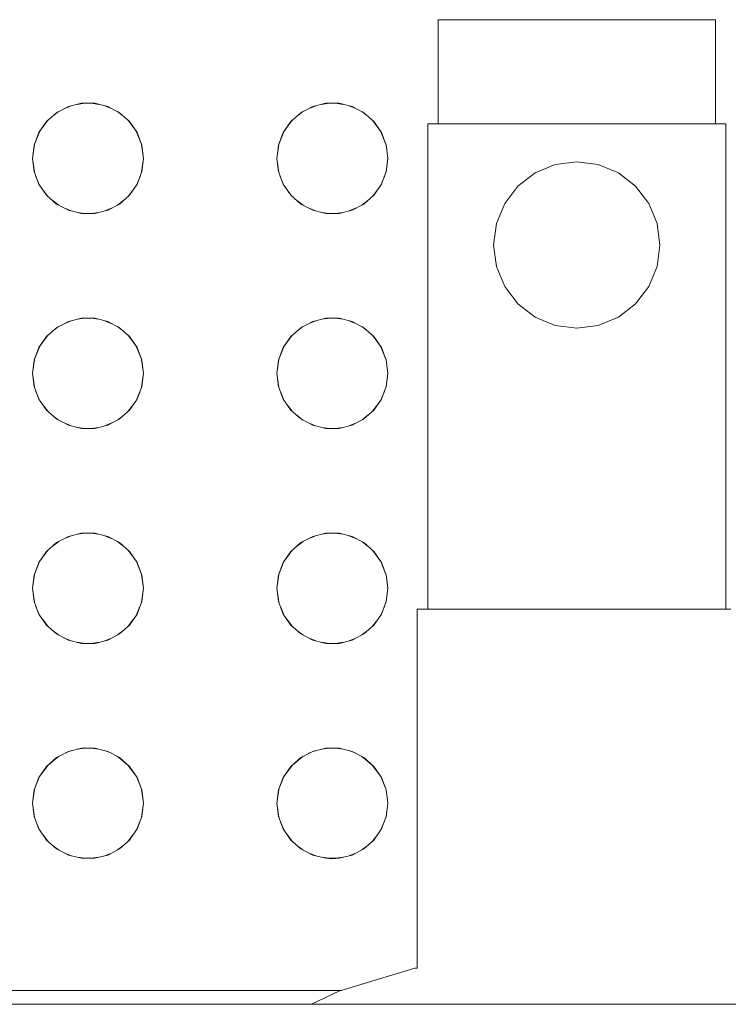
# Model space of a CAD drawing. Header units: millimetres. Extents: x 4480191 to 4481199, y -30324204 to -30323479.
# Tile 168 of 243: x 4480205.503 to 4480205.707, y -30323783.644 to -30323783.36. Entities that reach past the tile are written whole.
import ezdxf

# ---------------------------------------------------------------- set-up
doc = ezdxf.new("R2010")
doc.units = ezdxf.units.MM
doc.layers.add('IFC-Elemento construtivo genérico-Contorno', color=253, linetype='Continuous', lineweight=5)

msp = doc.modelspace()

# ---------------------------------------------------------------- linework, layer by layer
at = {"layer": 'IFC-Elemento construtivo genérico-Contorno', "color": 8, "lineweight": 5}
for p, q in [((4480205.62334, -30323783.36026), (4480205.6247, -30323783.36026)), ((4480205.62334, -30323783.39026), (4480205.62334, -30323783.36026)), ((4480205.6247, -30323783.36026), (4480205.6287, -30323783.36026)), ((4480205.6287, -30323783.36026), (4480205.63505, -30323783.36026)), ((4480205.63505, -30323783.36026), (4480205.64334, -30323783.36026)), ((4480205.64334, -30323783.36026), (4480205.65299, -30323783.36026)), ((4480205.65299, -30323783.36026), (4480205.66334, -30323783.36026)), ((4480205.66334, -30323783.36026), (4480205.67369, -30323783.36026)), ((4480205.67369, -30323783.36026), (4480205.68334, -30323783.36026)), ((4480205.68334, -30323783.36026), (4480205.69162, -30323783.36026)), ((4480205.69162, -30323783.36026), (4480205.69798, -30323783.36026)), ((4480205.69798, -30323783.36026), (4480205.70198, -30323783.36026)), ((4480205.70198, -30323783.36026), (4480205.70334, -30323783.36026)), ((4480205.70334, -30323783.39026), (4480205.70334, -30323783.36026)), ((4480205.51541, -30323783.38597), (4480205.51754, -30323783.38509)), ((4480205.51668, -30323783.3853), (4480205.52043, -30323783.38438)), ((4480205.51921, -30323783.38469), (4480205.52147, -30323783.38438)), ((4480205.52043, -30323783.38438), (4480205.52428, -30323783.38438)), ((4480205.52324, -30323783.38438), (4480205.5255, -30323783.38468)), ((4480205.52428, -30323783.38438), (4480205.52803, -30323783.3853)), ((4480205.52717, -30323783.3851), (4480205.52929, -30323783.38597)), ((4480205.58591, -30323783.38597), (4480205.58804, -30323783.38509)), ((4480205.58717, -30323783.3853), (4480205.59092, -30323783.38438)), ((4480205.5897, -30323783.38469), (4480205.59196, -30323783.38438)), ((4480205.59092, -30323783.38438), (4480205.59478, -30323783.38438)), ((4480205.59374, -30323783.38438), (4480205.59599, -30323783.38469)), ((4480205.59478, -30323783.38438), (4480205.59852, -30323783.3853)), ((4480205.59766, -30323783.38509), (4480205.59979, -30323783.38597)), ((4480205.51038, -30323783.38966), (4480205.51327, -30323783.3871)), ((4480205.51204, -30323783.38818), (4480205.51386, -30323783.38679)), ((4480205.51327, -30323783.3871), (4480205.51668, -30323783.3853)), ((4480205.52803, -30323783.3853), (4480205.53144, -30323783.3871)), ((4480205.53085, -30323783.38679), (4480205.53267, -30323783.38818)), ((4480205.53144, -30323783.3871), (4480205.53433, -30323783.38966)), ((4480205.58087, -30323783.38966), (4480205.58376, -30323783.3871)), ((4480205.58252, -30323783.38819), (4480205.58435, -30323783.38679)), ((4480205.58376, -30323783.3871), (4480205.58717, -30323783.3853)), ((4480205.59852, -30323783.3853), (4480205.60194, -30323783.3871)), ((4480205.60134, -30323783.38679), (4480205.60317, -30323783.38819)), ((4480205.60194, -30323783.3871), (4480205.60482, -30323783.38966)), ((4480205.50819, -30323783.39283), (4480205.51079, -30323783.38929)), ((4480205.50819, -30323783.39283), (4480205.51038, -30323783.38966)), ((4480205.53392, -30323783.38929), (4480205.53652, -30323783.39283)), ((4480205.53433, -30323783.38966), (4480205.53652, -30323783.39283)), ((4480205.57868, -30323783.39283), (4480205.58129, -30323783.38929)), ((4480205.57868, -30323783.39283), (4480205.58087, -30323783.38966)), ((4480205.60441, -30323783.38929), (4480205.60701, -30323783.39283)), ((4480205.60482, -30323783.38966), (4480205.60701, -30323783.39283)), ((4480205.62034, -30323783.39026), (4480205.6218, -30323783.39026)), ((4480205.62034, -30323783.53026), (4480205.62034, -30323783.39026)), ((4480205.6218, -30323783.39026), (4480205.6261, -30323783.39026)), ((4480205.6247, -30323783.39026), (4480205.6287, -30323783.39026)), ((4480205.6261, -30323783.39026), (4480205.63293, -30323783.39026)), ((4480205.6287, -30323783.39026), (4480205.63505, -30323783.39026)), ((4480205.63293, -30323783.39026), (4480205.64184, -30323783.39026)), ((4480205.63505, -30323783.39026), (4480205.64334, -30323783.39026)), ((4480205.64184, -30323783.39026), (4480205.65221, -30323783.39026)), ((4480205.64334, -30323783.39026), (4480205.65299, -30323783.39026)), ((4480205.65221, -30323783.39026), (4480205.66334, -30323783.39026)), ((4480205.66334, -30323783.39026), (4480205.67447, -30323783.39026)), ((4480205.67369, -30323783.39026), (4480205.68334, -30323783.39026)), ((4480205.67447, -30323783.39026), (4480205.68484, -30323783.39026)), ((4480205.68334, -30323783.39026), (4480205.69162, -30323783.39026)), ((4480205.68484, -30323783.39026), (4480205.69375, -30323783.39026)), ((4480205.69162, -30323783.39026), (4480205.69798, -30323783.39026)), ((4480205.69375, -30323783.39026), (4480205.70058, -30323783.39026)), ((4480205.69798, -30323783.39026), (4480205.70198, -30323783.39026)), ((4480205.70058, -30323783.39026), (4480205.70487, -30323783.39026)), ((4480205.70487, -30323783.39026), (4480205.70634, -30323783.39026)), ((4480205.70634, -30323783.53026), (4480205.70634, -30323783.39026)), ((4480205.50682, -30323783.39644), (4480205.50837, -30323783.39258)), ((4480205.50682, -30323783.39644), (4480205.50819, -30323783.39283)), ((4480205.53634, -30323783.39259), (4480205.53789, -30323783.39644)), ((4480205.53652, -30323783.39283), (4480205.53789, -30323783.39644)), ((4480205.57731, -30323783.39644), (4480205.57886, -30323783.39259)), ((4480205.57731, -30323783.39644), (4480205.57868, -30323783.39283)), ((4480205.60683, -30323783.39258), (4480205.60838, -30323783.39644)), ((4480205.60701, -30323783.39283), (4480205.60838, -30323783.39644)), ((4480205.50636, -30323783.40026), (4480205.50688, -30323783.39629)), ((4480205.50636, -30323783.40026), (4480205.50682, -30323783.39644)), ((4480205.53783, -30323783.39629), (4480205.53835, -30323783.40026)), ((4480205.53789, -30323783.39644), (4480205.53835, -30323783.40026)), ((4480205.57685, -30323783.40026), (4480205.57737, -30323783.39629)), ((4480205.57685, -30323783.40026), (4480205.57731, -30323783.39644)), ((4480205.60832, -30323783.39629), (4480205.60885, -30323783.40026)), ((4480205.60838, -30323783.39644), (4480205.60885, -30323783.40026)), ((4480205.50636, -30323783.40026), (4480205.50688, -30323783.40425)), ((4480205.50636, -30323783.40026), (4480205.50682, -30323783.40409)), ((4480205.53783, -30323783.40425), (4480205.53835, -30323783.40026)), ((4480205.53789, -30323783.40409), (4480205.53835, -30323783.40026)), ((4480205.57685, -30323783.40026), (4480205.57737, -30323783.40425)), ((4480205.57685, -30323783.40026), (4480205.57731, -30323783.40409)), ((4480205.60832, -30323783.40425), (4480205.60885, -30323783.40026)), ((4480205.60838, -30323783.40409), (4480205.60885, -30323783.40026)), ((4480205.65134, -30323783.40448), (4480205.65713, -30323783.40208)), ((4480205.65713, -30323783.40208), (4480205.66334, -30323783.40127)), ((4480205.66334, -30323783.40127), (4480205.66955, -30323783.40208)), ((4480205.66955, -30323783.40208), (4480205.67534, -30323783.40448)), ((4480205.50682, -30323783.40409), (4480205.50819, -30323783.40771)), ((4480205.53652, -30323783.40771), (4480205.53789, -30323783.40409)), ((4480205.57731, -30323783.40409), (4480205.57868, -30323783.40771)), ((4480205.60701, -30323783.40771), (4480205.60838, -30323783.40409)), ((4480205.64637, -30323783.40829), (4480205.65134, -30323783.40448)), ((4480205.67534, -30323783.40448), (4480205.68031, -30323783.40829)), ((4480205.50733, -30323783.40545), (4480205.50839, -30323783.408)), ((4480205.50819, -30323783.40771), (4480205.51038, -30323783.41088)), ((4480205.53433, -30323783.41088), (4480205.53652, -30323783.40771)), ((4480205.53632, -30323783.40799), (4480205.53737, -30323783.40547)), ((4480205.57783, -30323783.40547), (4480205.57888, -30323783.408)), ((4480205.57868, -30323783.40771), (4480205.58087, -30323783.41088)), ((4480205.60482, -30323783.41088), (4480205.60701, -30323783.40771)), ((4480205.60681, -30323783.408), (4480205.60787, -30323783.40545)), ((4480205.50924, -30323783.40923), (4480205.51076, -30323783.41122)), ((4480205.53395, -30323783.41122), (4480205.53546, -30323783.40924)), ((4480205.57973, -30323783.40924), (4480205.58126, -30323783.41122)), ((4480205.60444, -30323783.41122), (4480205.60596, -30323783.40923)), ((4480205.64255, -30323783.41326), (4480205.64637, -30323783.40829)), ((4480205.68031, -30323783.40829), (4480205.68412, -30323783.41326)), ((4480205.51038, -30323783.41088), (4480205.51327, -30323783.41344)), ((4480205.51201, -30323783.41232), (4480205.51389, -30323783.41376)), ((4480205.51327, -30323783.41344), (4480205.51668, -30323783.41522)), ((4480205.52803, -30323783.41522), (4480205.53144, -30323783.41344)), ((4480205.53082, -30323783.41376), (4480205.5327, -30323783.41232)), ((4480205.53144, -30323783.41344), (4480205.53433, -30323783.41088)), ((4480205.58087, -30323783.41088), (4480205.58376, -30323783.41344)), ((4480205.5825, -30323783.41231), (4480205.58438, -30323783.41376)), ((4480205.58376, -30323783.41344), (4480205.58717, -30323783.41522)), ((4480205.59852, -30323783.41522), (4480205.60194, -30323783.41344)), ((4480205.60132, -30323783.41376), (4480205.60319, -30323783.41232)), ((4480205.60194, -30323783.41344), (4480205.60482, -30323783.41088)), ((4480205.64016, -30323783.41905), (4480205.64255, -30323783.41326)), ((4480205.68412, -30323783.41326), (4480205.68652, -30323783.41905)), ((4480205.5154, -30323783.41455), (4480205.51751, -30323783.41543)), ((4480205.51668, -30323783.41522), (4480205.52043, -30323783.41615)), ((4480205.51924, -30323783.41586), (4480205.52147, -30323783.41615)), ((4480205.52043, -30323783.41615), (4480205.52428, -30323783.41615)), ((4480205.52324, -30323783.41615), (4480205.52547, -30323783.41586)), ((4480205.52428, -30323783.41615), (4480205.52803, -30323783.41522)), ((4480205.52721, -30323783.41543), (4480205.5293, -30323783.41456)), ((4480205.5859, -30323783.41456), (4480205.588, -30323783.41543)), ((4480205.58717, -30323783.41522), (4480205.59092, -30323783.41615)), ((4480205.58973, -30323783.41586), (4480205.59196, -30323783.41615)), ((4480205.59092, -30323783.41615), (4480205.59478, -30323783.41615)), ((4480205.59374, -30323783.41615), (4480205.59596, -30323783.41586)), ((4480205.59478, -30323783.41615), (4480205.59852, -30323783.41522)), ((4480205.5977, -30323783.41543), (4480205.5998, -30323783.41456)), ((4480205.63934, -30323783.42526), (4480205.64016, -30323783.41905)), ((4480205.68652, -30323783.41905), (4480205.68734, -30323783.42526)), ((4480205.63934, -30323783.42526), (4480205.64016, -30323783.43147)), ((4480205.68652, -30323783.43147), (4480205.68734, -30323783.42526)), ((4480205.64016, -30323783.43147), (4480205.64255, -30323783.43727)), ((4480205.68412, -30323783.43727), (4480205.68652, -30323783.43147)), ((4480205.64255, -30323783.43727), (4480205.64637, -30323783.44224)), ((4480205.68031, -30323783.44224), (4480205.68412, -30323783.43727)), ((4480205.64637, -30323783.44224), (4480205.65134, -30323783.44605)), ((4480205.67534, -30323783.44605), (4480205.68031, -30323783.44224)), ((4480205.51327, -30323783.4491), (4480205.51668, -30323783.4473)), ((4480205.51543, -30323783.44796), (4480205.5175, -30323783.44711)), ((4480205.51668, -30323783.4473), (4480205.52043, -30323783.44639)), ((4480205.51927, -30323783.44667), (4480205.52145, -30323783.44639)), ((4480205.52043, -30323783.44639), (4480205.52428, -30323783.44639)), ((4480205.52326, -30323783.44639), (4480205.52543, -30323783.44667)), ((4480205.52428, -30323783.44639), (4480205.52803, -30323783.4473)), ((4480205.52722, -30323783.44711), (4480205.52927, -30323783.44796)), ((4480205.52803, -30323783.4473), (4480205.53144, -30323783.4491)), ((4480205.58376, -30323783.4491), (4480205.58717, -30323783.4473)), ((4480205.58593, -30323783.44796), (4480205.58799, -30323783.44711)), ((4480205.58717, -30323783.4473), (4480205.59092, -30323783.44639)), ((4480205.58977, -30323783.44667), (4480205.59194, -30323783.44639)), ((4480205.59092, -30323783.44639), (4480205.59478, -30323783.44639)), ((4480205.59375, -30323783.44639), (4480205.59593, -30323783.44667)), ((4480205.59478, -30323783.44639), (4480205.59852, -30323783.4473)), ((4480205.59771, -30323783.44711), (4480205.59976, -30323783.44796)), ((4480205.59852, -30323783.4473), (4480205.60194, -30323783.4491)), ((4480205.65134, -30323783.44605), (4480205.65713, -30323783.44845)), ((4480205.66955, -30323783.44845), (4480205.67534, -30323783.44605)), ((4480205.51038, -30323783.45166), (4480205.51327, -30323783.4491)), ((4480205.51204, -30323783.45019), (4480205.51386, -30323783.44879)), ((4480205.53085, -30323783.44879), (4480205.53267, -30323783.45019)), ((4480205.53144, -30323783.4491), (4480205.53433, -30323783.45166)), ((4480205.58087, -30323783.45166), (4480205.58376, -30323783.4491)), ((4480205.58252, -30323783.4502), (4480205.58435, -30323783.44879)), ((4480205.60134, -30323783.44879), (4480205.60317, -30323783.4502)), ((4480205.60194, -30323783.4491), (4480205.60482, -30323783.45166)), ((4480205.65713, -30323783.44845), (4480205.66334, -30323783.44927)), ((4480205.66334, -30323783.44927), (4480205.66955, -30323783.44845)), ((4480205.50819, -30323783.45483), (4480205.51079, -30323783.45129)), ((4480205.50819, -30323783.45483), (4480205.51038, -30323783.45166)), ((4480205.53392, -30323783.45129), (4480205.53652, -30323783.45483)), ((4480205.53433, -30323783.45166), (4480205.53652, -30323783.45483)), ((4480205.57868, -30323783.45483), (4480205.58129, -30323783.45129)), ((4480205.57868, -30323783.45483), (4480205.58087, -30323783.45166)), ((4480205.60441, -30323783.45129), (4480205.60701, -30323783.45483)), ((4480205.60482, -30323783.45166), (4480205.60701, -30323783.45483)), ((4480205.50682, -30323783.45844), (4480205.50837, -30323783.45458)), ((4480205.50682, -30323783.45844), (4480205.50819, -30323783.45483)), ((4480205.53634, -30323783.45459), (4480205.53789, -30323783.45844)), ((4480205.53652, -30323783.45483), (4480205.53789, -30323783.45844)), ((4480205.57731, -30323783.45844), (4480205.57886, -30323783.45459)), ((4480205.57731, -30323783.45844), (4480205.57868, -30323783.45483)), ((4480205.60683, -30323783.45458), (4480205.60838, -30323783.45844)), ((4480205.60701, -30323783.45483), (4480205.60838, -30323783.45844)), ((4480205.50636, -30323783.46227), (4480205.50688, -30323783.45829)), ((4480205.50636, -30323783.46227), (4480205.50682, -30323783.45844)), ((4480205.53783, -30323783.45829), (4480205.53835, -30323783.46227)), ((4480205.53789, -30323783.45844), (4480205.53835, -30323783.46227)), ((4480205.57685, -30323783.46227), (4480205.57737, -30323783.45829)), ((4480205.57685, -30323783.46227), (4480205.57731, -30323783.45844)), ((4480205.60832, -30323783.45829), (4480205.60885, -30323783.46227)), ((4480205.60838, -30323783.45844), (4480205.60885, -30323783.46227)), ((4480205.50636, -30323783.46227), (4480205.50688, -30323783.46625)), ((4480205.50636, -30323783.46227), (4480205.50682, -30323783.46609)), ((4480205.53783, -30323783.46625), (4480205.53835, -30323783.46227)), ((4480205.53789, -30323783.46609), (4480205.53835, -30323783.46227)), ((4480205.57685, -30323783.46227), (4480205.57737, -30323783.46625)), ((4480205.57685, -30323783.46227), (4480205.57731, -30323783.46609)), ((4480205.60832, -30323783.46625), (4480205.60885, -30323783.46227)), ((4480205.60838, -30323783.46609), (4480205.60885, -30323783.46227)), ((4480205.50682, -30323783.46609), (4480205.50819, -30323783.4697)), ((4480205.50735, -30323783.46749), (4480205.50838, -30323783.46998)), ((4480205.53633, -30323783.46997), (4480205.53735, -30323783.46751)), ((4480205.53652, -30323783.4697), (4480205.53789, -30323783.46609)), ((4480205.57731, -30323783.46609), (4480205.57868, -30323783.4697)), ((4480205.57785, -30323783.46751), (4480205.57887, -30323783.46997)), ((4480205.60682, -30323783.46998), (4480205.60785, -30323783.46749)), ((4480205.60701, -30323783.4697), (4480205.60838, -30323783.46609)), ((4480205.50819, -30323783.4697), (4480205.51038, -30323783.47287)), ((4480205.53433, -30323783.47287), (4480205.53652, -30323783.4697)), ((4480205.57868, -30323783.4697), (4480205.58087, -30323783.47287)), ((4480205.60482, -30323783.47287), (4480205.60701, -30323783.4697)), ((4480205.50931, -30323783.47132), (4480205.51074, -30323783.47319)), ((4480205.51038, -30323783.47287), (4480205.51327, -30323783.47543)), ((4480205.53144, -30323783.47543), (4480205.53433, -30323783.47287)), ((4480205.53397, -30323783.47319), (4480205.53539, -30323783.47134)), ((4480205.5798, -30323783.47133), (4480205.58124, -30323783.47319)), ((4480205.58087, -30323783.47287), (4480205.58376, -30323783.47543)), ((4480205.60194, -30323783.47543), (4480205.60482, -30323783.47287)), ((4480205.60446, -30323783.47319), (4480205.60589, -30323783.47132)), ((4480205.5121, -30323783.47439), (4480205.51386, -30323783.47574)), ((4480205.51327, -30323783.47543), (4480205.51668, -30323783.47723)), ((4480205.52803, -30323783.47723), (4480205.53144, -30323783.47543)), ((4480205.53086, -30323783.47574), (4480205.53262, -30323783.47439)), ((4480205.58258, -30323783.47438), (4480205.58435, -30323783.47574)), ((4480205.58376, -30323783.47543), (4480205.58717, -30323783.47723)), ((4480205.59852, -30323783.47723), (4480205.60194, -30323783.47543)), ((4480205.60135, -30323783.47574), (4480205.60311, -30323783.47438)), ((4480205.51543, -30323783.47657), (4480205.5175, -30323783.47742)), ((4480205.51668, -30323783.47723), (4480205.52043, -30323783.47814)), ((4480205.51927, -30323783.47786), (4480205.52145, -30323783.47814)), ((4480205.52043, -30323783.47814), (4480205.52428, -30323783.47814)), ((4480205.52326, -30323783.47814), (4480205.52543, -30323783.47786)), ((4480205.52428, -30323783.47814), (4480205.52803, -30323783.47723)), ((4480205.52722, -30323783.47742), (4480205.52927, -30323783.47657)), ((4480205.58593, -30323783.47657), (4480205.58799, -30323783.47742)), ((4480205.58717, -30323783.47723), (4480205.59092, -30323783.47814)), ((4480205.58977, -30323783.47786), (4480205.59194, -30323783.47814)), ((4480205.59092, -30323783.47814), (4480205.59478, -30323783.47814)), ((4480205.59375, -30323783.47814), (4480205.59593, -30323783.47786)), ((4480205.59478, -30323783.47814), (4480205.59852, -30323783.47723)), ((4480205.59771, -30323783.47742), (4480205.59976, -30323783.47657)), ((4480205.51327, -30323783.51109), (4480205.51668, -30323783.50931)), ((4480205.5154, -30323783.50998), (4480205.51751, -30323783.5091)), ((4480205.51668, -30323783.50931), (4480205.52043, -30323783.50838)), ((4480205.51924, -30323783.50867), (4480205.52147, -30323783.50838)), ((4480205.52043, -30323783.50838), (4480205.52428, -30323783.50838)), ((4480205.52324, -30323783.50838), (4480205.52547, -30323783.50867)), ((4480205.52428, -30323783.50838), (4480205.52803, -30323783.50931)), ((4480205.52721, -30323783.5091), (4480205.5293, -30323783.50997)), ((4480205.52803, -30323783.50931), (4480205.53144, -30323783.51109)), ((4480205.58376, -30323783.51109), (4480205.58717, -30323783.50931)), ((4480205.5859, -30323783.50997), (4480205.588, -30323783.5091)), ((4480205.58717, -30323783.50931), (4480205.59092, -30323783.50838)), ((4480205.58973, -30323783.50867), (4480205.59196, -30323783.50838)), ((4480205.59092, -30323783.50838), (4480205.59478, -30323783.50838)), ((4480205.59374, -30323783.50838), (4480205.59596, -30323783.50867)), ((4480205.59478, -30323783.50838), (4480205.59852, -30323783.50931)), ((4480205.5977, -30323783.5091), (4480205.5998, -30323783.50997)), ((4480205.59852, -30323783.50931), (4480205.60194, -30323783.51109)), ((4480205.51038, -30323783.51365), (4480205.51327, -30323783.51109)), ((4480205.51201, -30323783.51221), (4480205.51389, -30323783.51077)), ((4480205.53082, -30323783.51077), (4480205.5327, -30323783.51221)), ((4480205.53144, -30323783.51109), (4480205.53433, -30323783.51365)), ((4480205.58087, -30323783.51365), (4480205.58376, -30323783.51109)), ((4480205.5825, -30323783.51222), (4480205.58438, -30323783.51077)), ((4480205.60132, -30323783.51077), (4480205.60319, -30323783.51221)), ((4480205.60194, -30323783.51109), (4480205.60482, -30323783.51365)), ((4480205.50819, -30323783.51683), (4480205.51079, -30323783.51328)), ((4480205.50819, -30323783.51683), (4480205.51038, -30323783.51365)), ((4480205.53392, -30323783.51328), (4480205.53652, -30323783.51683)), ((4480205.53433, -30323783.51365), (4480205.53652, -30323783.51683)), ((4480205.57868, -30323783.51683), (4480205.58129, -30323783.51328)), ((4480205.57868, -30323783.51683), (4480205.58087, -30323783.51365)), ((4480205.60441, -30323783.51328), (4480205.60701, -30323783.51683)), ((4480205.60482, -30323783.51365), (4480205.60701, -30323783.51683)), ((4480205.50682, -30323783.52044), (4480205.50838, -30323783.51656)), ((4480205.50682, -30323783.52044), (4480205.50819, -30323783.51683)), ((4480205.53633, -30323783.51657), (4480205.53789, -30323783.52044)), ((4480205.53652, -30323783.51683), (4480205.53789, -30323783.52044)), ((4480205.57731, -30323783.52044), (4480205.57887, -30323783.51657)), ((4480205.57731, -30323783.52044), (4480205.57868, -30323783.51683)), ((4480205.60682, -30323783.51656), (4480205.60838, -30323783.52044)), ((4480205.60701, -30323783.51683), (4480205.60838, -30323783.52044)), ((4480205.50636, -30323783.52427), (4480205.50688, -30323783.52029)), ((4480205.50636, -30323783.52427), (4480205.50682, -30323783.52044)), ((4480205.53783, -30323783.52029), (4480205.53835, -30323783.52427)), ((4480205.53789, -30323783.52044), (4480205.53835, -30323783.52427)), ((4480205.57685, -30323783.52427), (4480205.57737, -30323783.52029)), ((4480205.57685, -30323783.52427), (4480205.57731, -30323783.52044)), ((4480205.60832, -30323783.52029), (4480205.60885, -30323783.52427)), ((4480205.60838, -30323783.52044), (4480205.60885, -30323783.52427)), ((4480205.50636, -30323783.52427), (4480205.50688, -30323783.52825)), ((4480205.50636, -30323783.52427), (4480205.50682, -30323783.5281)), ((4480205.53783, -30323783.52825), (4480205.53835, -30323783.52427)), ((4480205.53789, -30323783.5281), (4480205.53835, -30323783.52427)), ((4480205.57685, -30323783.52427), (4480205.57737, -30323783.52825)), ((4480205.57685, -30323783.52427), (4480205.57731, -30323783.5281)), ((4480205.60832, -30323783.52825), (4480205.60885, -30323783.52427)), ((4480205.60838, -30323783.5281), (4480205.60885, -30323783.52427)), ((4480205.50682, -30323783.5281), (4480205.50819, -30323783.5317)), ((4480205.50735, -30323783.52949), (4480205.50838, -30323783.53198)), ((4480205.53633, -30323783.53197), (4480205.53735, -30323783.52951)), ((4480205.53652, -30323783.5317), (4480205.53789, -30323783.5281)), ((4480205.57731, -30323783.5281), (4480205.57868, -30323783.5317)), ((4480205.57785, -30323783.52951), (4480205.57887, -30323783.53197)), ((4480205.60682, -30323783.53198), (4480205.60785, -30323783.52949)), ((4480205.60701, -30323783.5317), (4480205.60838, -30323783.5281)), ((4480205.50819, -30323783.5317), (4480205.51038, -30323783.53487)), ((4480205.53433, -30323783.53487), (4480205.53652, -30323783.5317)), ((4480205.57868, -30323783.5317), (4480205.58087, -30323783.53487)), ((4480205.60482, -30323783.53487), (4480205.60701, -30323783.5317)), ((4480205.61734, -30323783.53026), (4480205.61891, -30323783.53026)), ((4480205.61734, -30323783.63389), (4480205.61734, -30323783.53026)), ((4480205.61891, -30323783.53026), (4480205.6235, -30323783.53026)), ((4480205.6235, -30323783.53026), (4480205.63081, -30323783.53026)), ((4480205.63081, -30323783.53026), (4480205.64034, -30323783.53026)), ((4480205.64034, -30323783.53026), (4480205.65143, -30323783.53026)), ((4480205.65143, -30323783.53026), (4480205.66334, -30323783.53026)), ((4480205.66334, -30323783.53026), (4480205.67524, -30323783.53026)), ((4480205.67524, -30323783.53026), (4480205.68634, -30323783.53026)), ((4480205.68634, -30323783.53026), (4480205.69586, -30323783.53026)), ((4480205.69586, -30323783.53026), (4480205.70318, -30323783.53026)), ((4480205.70318, -30323783.53026), (4480205.70777, -30323783.53026)), ((4480205.50929, -30323783.53329), (4480205.51076, -30323783.53521)), ((4480205.51038, -30323783.53487), (4480205.51327, -30323783.53743)), ((4480205.53144, -30323783.53743), (4480205.53433, -30323783.53487)), ((4480205.53395, -30323783.53521), (4480205.53541, -30323783.5333)), ((4480205.57978, -30323783.53329), (4480205.58126, -30323783.53521)), ((4480205.58087, -30323783.53487), (4480205.58376, -30323783.53743)), ((4480205.60194, -30323783.53743), (4480205.60482, -30323783.53487)), ((4480205.60444, -30323783.53521), (4480205.60592, -30323783.53329)), ((4480205.51204, -30323783.53635), (4480205.51386, -30323783.53774)), ((4480205.51327, -30323783.53743), (4480205.51668, -30323783.53923)), ((4480205.51541, -30323783.53856), (4480205.51754, -30323783.53944)), ((4480205.52717, -30323783.53943), (4480205.52929, -30323783.53856)), ((4480205.52803, -30323783.53923), (4480205.53144, -30323783.53743)), ((4480205.53085, -30323783.53774), (4480205.53267, -30323783.53635)), ((4480205.58252, -30323783.53634), (4480205.58435, -30323783.53774)), ((4480205.58376, -30323783.53743), (4480205.58717, -30323783.53923)), ((4480205.58591, -30323783.53856), (4480205.58804, -30323783.53944)), ((4480205.59766, -30323783.53944), (4480205.59979, -30323783.53856)), ((4480205.59852, -30323783.53923), (4480205.60194, -30323783.53743)), ((4480205.60134, -30323783.53774), (4480205.60317, -30323783.53634)), ((4480205.51668, -30323783.53923), (4480205.52043, -30323783.54015)), ((4480205.51921, -30323783.53984), (4480205.52147, -30323783.54015)), ((4480205.52043, -30323783.54015), (4480205.52428, -30323783.54015)), ((4480205.52324, -30323783.54015), (4480205.5255, -30323783.53985)), ((4480205.52428, -30323783.54015), (4480205.52803, -30323783.53923)), ((4480205.58717, -30323783.53923), (4480205.59092, -30323783.54015)), ((4480205.5897, -30323783.53984), (4480205.59196, -30323783.54015)), ((4480205.59092, -30323783.54015), (4480205.59478, -30323783.54015)), ((4480205.59374, -30323783.54015), (4480205.59599, -30323783.53984)), ((4480205.59478, -30323783.54015), (4480205.59852, -30323783.53923)), ((4480205.51327, -30323783.5731), (4480205.51668, -30323783.57131)), ((4480205.5154, -30323783.57198), (4480205.51751, -30323783.5711)), ((4480205.51668, -30323783.57131), (4480205.52043, -30323783.57038)), ((4480205.51924, -30323783.57067), (4480205.52147, -30323783.57038)), ((4480205.52043, -30323783.57038), (4480205.52428, -30323783.57038)), ((4480205.52324, -30323783.57038), (4480205.52547, -30323783.57067)), ((4480205.52428, -30323783.57038), (4480205.52803, -30323783.57131)), ((4480205.52721, -30323783.5711), (4480205.5293, -30323783.57197)), ((4480205.52803, -30323783.57131), (4480205.53144, -30323783.5731)), ((4480205.58376, -30323783.5731), (4480205.58717, -30323783.57131)), ((4480205.5859, -30323783.57197), (4480205.588, -30323783.5711)), ((4480205.58717, -30323783.57131), (4480205.59092, -30323783.57038)), ((4480205.58973, -30323783.57067), (4480205.59196, -30323783.57038)), ((4480205.59092, -30323783.57038), (4480205.59478, -30323783.57038)), ((4480205.59374, -30323783.57038), (4480205.59596, -30323783.57067)), ((4480205.59478, -30323783.57038), (4480205.59852, -30323783.57131)), ((4480205.5977, -30323783.5711), (4480205.5998, -30323783.57197)), ((4480205.59852, -30323783.57131), (4480205.60194, -30323783.5731)), ((4480205.50819, -30323783.57883), (4480205.51074, -30323783.57536)), ((4480205.51038, -30323783.57565), (4480205.51397, -30323783.57272)), ((4480205.51038, -30323783.57565), (4480205.51327, -30323783.5731)), ((4480205.53075, -30323783.57273), (4480205.53433, -30323783.57565)), ((4480205.53144, -30323783.5731), (4480205.53433, -30323783.57565)), ((4480205.53397, -30323783.57536), (4480205.53652, -30323783.57883)), ((4480205.57868, -30323783.57883), (4480205.58124, -30323783.57535)), ((4480205.58087, -30323783.57565), (4480205.58446, -30323783.57273)), ((4480205.58087, -30323783.57565), (4480205.58376, -30323783.5731)), ((4480205.60124, -30323783.57273), (4480205.60482, -30323783.57565)), ((4480205.60194, -30323783.5731), (4480205.60482, -30323783.57565)), ((4480205.60446, -30323783.57536), (4480205.60701, -30323783.57883)), ((4480205.50819, -30323783.57883), (4480205.51038, -30323783.57565)), ((4480205.53433, -30323783.57565), (4480205.53652, -30323783.57883)), ((4480205.57868, -30323783.57883), (4480205.58087, -30323783.57565)), ((4480205.60482, -30323783.57565), (4480205.60701, -30323783.57883)), ((4480205.50682, -30323783.58244), (4480205.50837, -30323783.57857)), ((4480205.50682, -30323783.58244), (4480205.50819, -30323783.57883)), ((4480205.53634, -30323783.57858), (4480205.53789, -30323783.58244)), ((4480205.53652, -30323783.57883), (4480205.53789, -30323783.58244)), ((4480205.57731, -30323783.58244), (4480205.57886, -30323783.57858)), ((4480205.57731, -30323783.58244), (4480205.57868, -30323783.57883)), ((4480205.60683, -30323783.57857), (4480205.60838, -30323783.58244)), ((4480205.60701, -30323783.57883), (4480205.60838, -30323783.58244)), ((4480205.50636, -30323783.58627), (4480205.50688, -30323783.58229)), ((4480205.50636, -30323783.58627), (4480205.50682, -30323783.58244)), ((4480205.53783, -30323783.58229), (4480205.53835, -30323783.58627)), ((4480205.53789, -30323783.58244), (4480205.53835, -30323783.58627)), ((4480205.57685, -30323783.58627), (4480205.57737, -30323783.58229)), ((4480205.57685, -30323783.58627), (4480205.57731, -30323783.58244)), ((4480205.60832, -30323783.58229), (4480205.60885, -30323783.58627)), ((4480205.60838, -30323783.58244), (4480205.60885, -30323783.58627)), ((4480205.50636, -30323783.58627), (4480205.50688, -30323783.59025)), ((4480205.50636, -30323783.58627), (4480205.50682, -30323783.5901)), ((4480205.53783, -30323783.59025), (4480205.53835, -30323783.58627)), ((4480205.53789, -30323783.5901), (4480205.53835, -30323783.58627)), ((4480205.57685, -30323783.58627), (4480205.57737, -30323783.59025)), ((4480205.57685, -30323783.58627), (4480205.57731, -30323783.5901)), ((4480205.60832, -30323783.59025), (4480205.60885, -30323783.58627)), ((4480205.60838, -30323783.5901), (4480205.60885, -30323783.58627)), ((4480205.50682, -30323783.5901), (4480205.50819, -30323783.5937)), ((4480205.50735, -30323783.59149), (4480205.50838, -30323783.59398)), ((4480205.53633, -30323783.59397), (4480205.53735, -30323783.59151)), ((4480205.53652, -30323783.5937), (4480205.53789, -30323783.5901)), ((4480205.57731, -30323783.5901), (4480205.57868, -30323783.5937)), ((4480205.57785, -30323783.59151), (4480205.57887, -30323783.59397)), ((4480205.60682, -30323783.59398), (4480205.60785, -30323783.59149)), ((4480205.60701, -30323783.5937), (4480205.60838, -30323783.5901)), ((4480205.50819, -30323783.5937), (4480205.51038, -30323783.59688)), ((4480205.50929, -30323783.59529), (4480205.51076, -30323783.59722)), ((4480205.53395, -30323783.59722), (4480205.53541, -30323783.5953)), ((4480205.53433, -30323783.59688), (4480205.53652, -30323783.5937)), ((4480205.57868, -30323783.5937), (4480205.58087, -30323783.59688)), ((4480205.57978, -30323783.59529), (4480205.58126, -30323783.59722)), ((4480205.60444, -30323783.59722), (4480205.60592, -30323783.59529)), ((4480205.60482, -30323783.59688), (4480205.60701, -30323783.5937)), ((4480205.51038, -30323783.59688), (4480205.51327, -30323783.59943)), ((4480205.53144, -30323783.59943), (4480205.53433, -30323783.59688)), ((4480205.58087, -30323783.59688), (4480205.58376, -30323783.59943)), ((4480205.60194, -30323783.59943), (4480205.60482, -30323783.59688)), ((4480205.51204, -30323783.59835), (4480205.51386, -30323783.59975)), ((4480205.51327, -30323783.59943), (4480205.51668, -30323783.60123)), ((4480205.51541, -30323783.60057), (4480205.51754, -30323783.60145)), ((4480205.52717, -30323783.60144), (4480205.52929, -30323783.60057)), ((4480205.52803, -30323783.60123), (4480205.53144, -30323783.59943)), ((4480205.53085, -30323783.59975), (4480205.53267, -30323783.59835)), ((4480205.58252, -30323783.59834), (4480205.58435, -30323783.59975)), ((4480205.58376, -30323783.59943), (4480205.58717, -30323783.60123)), ((4480205.58591, -30323783.60057), (4480205.58804, -30323783.60145)), ((4480205.59766, -30323783.60145), (4480205.59979, -30323783.60057)), ((4480205.59852, -30323783.60123), (4480205.60194, -30323783.59943)), ((4480205.60134, -30323783.59975), (4480205.60317, -30323783.59834)), ((4480205.51668, -30323783.60123), (4480205.52043, -30323783.60215)), ((4480205.51921, -30323783.60185), (4480205.52147, -30323783.60215)), ((4480205.52043, -30323783.60215), (4480205.52428, -30323783.60215)), ((4480205.52324, -30323783.60215), (4480205.5255, -30323783.60186)), ((4480205.52428, -30323783.60215), (4480205.52803, -30323783.60123)), ((4480205.58717, -30323783.60123), (4480205.59092, -30323783.60215)), ((4480205.5897, -30323783.60185), (4480205.59196, -30323783.60215)), ((4480205.59092, -30323783.60215), (4480205.59478, -30323783.60215)), ((4480205.59092, -30323783.60215), (4480205.59285, -30323783.60227)), ((4480205.59285, -30323783.60227), (4480205.59478, -30323783.60215)), ((4480205.59374, -30323783.60215), (4480205.59599, -30323783.60185)), ((4480205.59478, -30323783.60215), (4480205.59852, -30323783.60123)), ((4480205.59473, -30323783.64051), (4480205.61659, -30323783.63389)), ((4480205.61659, -30323783.63389), (4480205.61734, -30323783.63389)), ((4480205.61659, -30323783.63389), (4480205.61734, -30323783.63389)), ((4480205.34351, -30323783.64026), (4480205.59554, -30323783.64026)), ((4480205.58678, -30323783.64427), (4480205.59473, -30323783.64051)), ((4480205.58678, -30323783.64427), (4480205.59473, -30323783.64051)), ((4480204.97734, -30323783.64427), (4480206.34934, -30323783.64427))]:
    msp.add_line(p, q, dxfattribs=at)

doc.saveas('drawing.dxf')
